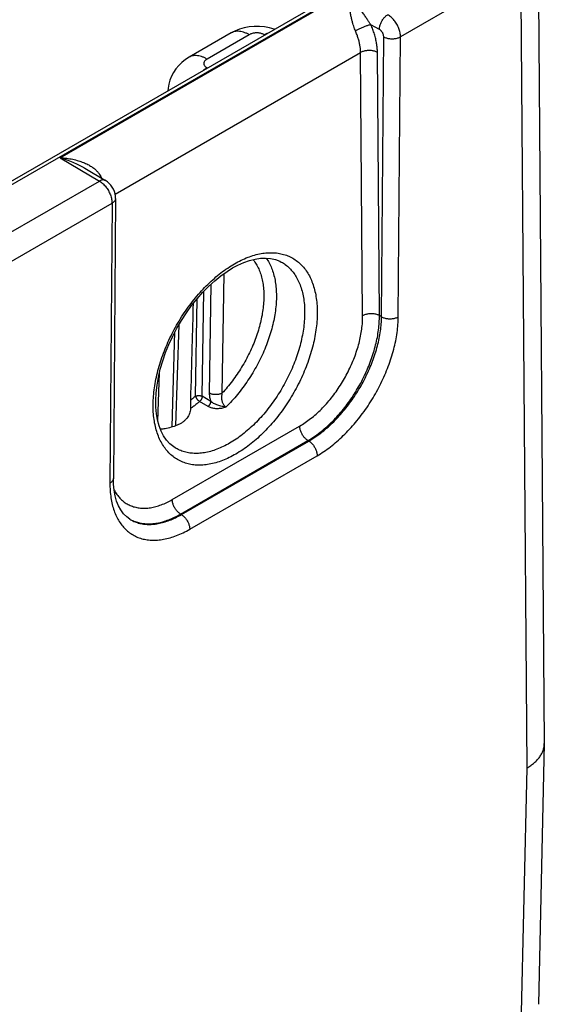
# Model space of a CAD drawing. Header units: inches. Extents: x 0 to 34, y 0 to 22.
# Tile 29 of 83: x 10.6 to 11.5, y 15.2 to 16.8. Entities that reach past the tile are written whole.
import ezdxf

# ---------------------------------------------------------------- set-up
doc = ezdxf.new("R2010")
doc.units = ezdxf.units.IN
doc.header["$LTSCALE"] = 1.87
doc.header["$MEASUREMENT"] = 0
doc.layers.get('0').update_dxf_attribs({"linetype": 'CONTINUOUS'})

msp = doc.modelspace()

# ---------------------------------------------------------------- linework, layer by layer
at = {"color": 7, "linetype": 'CONTINUOUS'}
for p, q in [((11.4698, 16.9701), (11.4801, 15.6326)), ((5.9922, 13.9169), (11.2179, 16.9342)), ((6.0017, 13.9159), (11.2274, 16.9332)), ((11.4405, 16.9286), (11.2401, 16.8129)), ((11.4405, 16.9286), (11.4508, 15.5913)), ((10.6722, 16.6109), (11.1512, 16.8874)), ((11.2048, 16.8251), (11.1906, 16.833)), ((10.9575, 16.8192), (10.8871, 16.7786)), ((10.9875, 16.8163), (10.9171, 16.7756)), ((11.0133, 16.816), (11.0129, 16.8163)), ((11.2084, 16.3451), (11.212, 16.8129)), ((11.2364, 16.3451), (11.2401, 16.8129)), ((10.7636, 16.5498), (11.1735, 16.7865)), ((11.1769, 16.3469), (11.1735, 16.7865)), ((11.2049, 16.3472), (11.2015, 16.7868)), ((10.9171, 16.7609), (10.9175, 16.7607)), ((10.6722, 16.6109), (10.7374, 16.5719)), ((10.7133, 16.5933), (10.7477, 16.5727)), ((10.5611, 16.4701), (10.7374, 16.5719)), ((10.5824, 16.4332), (10.7585, 16.5348)), ((10.7585, 16.5348), (10.755, 16.0672)), ((10.7644, 16.543), (10.7609, 16.0753)), ((11.0411, 16.4366), (11.0411, 16.4366)), ((10.9451, 16.4171), (10.9421, 16.2175)), ((10.9236, 16.3995), (10.9209, 16.2177)), ((10.9091, 16.2123), (10.9117, 16.3878)), ((10.8979, 16.2124), (10.9004, 16.3752)), ((11.2084, 16.3451), (11.2049, 16.3472)), ((10.8653, 16.1633), (10.8704, 16.3322)), ((10.8587, 16.1611), (10.8635, 16.3198)), ((10.8352, 16.1707), (10.8376, 16.2514)), ((10.9188, 16.1953), (10.9048, 16.2038)), ((10.9232, 16.2039), (10.9091, 16.2123)), ((10.8591, 16.0399), (11.0717, 16.1626)), ((10.873, 16.0157), (11.0856, 16.1384)), ((10.8743, 16.0148), (11.087, 16.1376)), ((11.087, 16.1376), (11.0856, 16.1384)), ((10.8641, 16.1261), (10.8641, 16.1261)), ((10.8882, 15.9903), (11.1009, 16.1131)), ((10.8743, 16.0148), (10.873, 16.0157)), ((11.4801, 15.6316), (11.4703, 15.1968)), ((11.4801, 15.6316), (11.4801, 15.6326)), ((11.4508, 15.5913), (11.441, 15.1575))]:
    msp.add_line(p, q, dxfattribs=at)
for points in [[(11.0295, 16.8254), (11.0294, 16.8254), (11.0213, 16.8278), (11.013, 16.8294), (11.0045, 16.8302), (10.996, 16.8302), (10.9876, 16.8295), (10.9793, 16.8279), (10.9712, 16.8255), (10.9634, 16.8224), (10.9575, 16.8192)], [(10.8871, 16.7786), (10.8812, 16.7748), (10.8752, 16.7701), (10.8699, 16.765), (10.8652, 16.7594), (10.8612, 16.7534), (10.8579, 16.7471), (10.8553, 16.7405), (10.8534, 16.7338), (10.8522, 16.7268), (10.8519, 16.7228)], [(10.7644, 16.543), (10.7642, 16.5466), (10.7635, 16.5505), (10.7624, 16.5544), (10.7608, 16.5581), (10.7588, 16.5616), (10.7565, 16.5649), (10.7538, 16.5679), (10.7508, 16.5706), (10.7477, 16.5727)], [(10.9598, 16.4267), (10.9688, 16.4315), (10.9785, 16.4358), (10.988, 16.4392), (10.9973, 16.4415), (11.0063, 16.4429), (11.0149, 16.4432), (11.0233, 16.4425), (11.0312, 16.4407), (11.0387, 16.4378), (11.0411, 16.4366)], [(10.8641, 16.1261), (10.8616, 16.1277), (10.8552, 16.1329), (10.8496, 16.1391), (10.8447, 16.1463), (10.8406, 16.1543), (10.8372, 16.1632), (10.8346, 16.1728), (10.8328, 16.1832), (10.8318, 16.1944), (10.8316, 16.2061), (10.8322, 16.2184), (10.8337, 16.2312), (10.836, 16.2444), (10.8391, 16.2579), (10.8431, 16.2716), (10.8479, 16.2854), (10.8535, 16.2991), (10.8598, 16.3127), (10.8668, 16.3261), (10.8744, 16.3392), (10.8826, 16.3518), (10.8914, 16.3639), (10.9005, 16.3754), (10.9101, 16.3862), (10.92, 16.3962), (10.93, 16.4053), (10.9402, 16.4136), (10.9505, 16.4209), (10.9598, 16.4267)], [(10.7883, 16.007), (10.783, 16.0109), (10.7777, 16.0163), (10.7732, 16.0225), (10.7694, 16.0296), (10.7662, 16.0374), (10.7638, 16.0461), (10.7621, 16.0554), (10.7611, 16.0656), (10.7609, 16.0753)]]:
    msp.add_lwpolyline(points, dxfattribs=at)
for points, knots in [([(11.1906, 16.833), (11.1896, 16.8344), (11.1876, 16.8374), (11.1844, 16.8421), (11.181, 16.8473), (11.1772, 16.8529), (11.173, 16.8591), (11.1684, 16.8656), (11.1633, 16.8726), (11.1576, 16.88), (11.1534, 16.8849), (11.1512, 16.8874)], [0, 0, 0, 0, 0.075739, 0.159998, 0.252783, 0.354199, 0.464446, 0.583801, 0.712594, 0.851191, 1, 1, 1, 1]), ([(11.165, 16.8224), (11.1644, 16.8237), (11.1633, 16.8264), (11.1618, 16.8306), (11.1604, 16.8354), (11.159, 16.8407), (11.1577, 16.8465), (11.1564, 16.8528), (11.1553, 16.8596), (11.1542, 16.8667), (11.1531, 16.8738), (11.1522, 16.8807), (11.1515, 16.8852), (11.1512, 16.8874)], [0, 0, 0, 0, 0.061848, 0.129437, 0.203824, 0.285687, 0.37535, 0.472574, 0.576345, 0.684624, 0.79423, 0.900879, 1, 1, 1, 1]), ([(11.2048, 16.8251), (11.2048, 16.8259), (11.2049, 16.8276), (11.2054, 16.8301), (11.2061, 16.8327), (11.207, 16.8353), (11.2082, 16.8379), (11.2096, 16.8403), (11.2112, 16.8427), (11.2129, 16.8448), (11.2147, 16.8467), (11.2167, 16.8484), (11.218, 16.8493), (11.2187, 16.8497)], [0, 0, 0, 0, 0.082199, 0.169537, 0.261116, 0.35584, 0.45247, 0.54969, 0.64616, 0.74057, 0.831697, 0.918462, 1, 1, 1, 1]), ([(11.2401, 16.8129), (11.2401, 16.814), (11.2399, 16.8162), (11.2394, 16.8197), (11.2385, 16.8233), (11.2373, 16.8269), (11.2357, 16.8304), (11.2339, 16.8339), (11.2318, 16.8372), (11.2295, 16.8403), (11.227, 16.8432), (11.2243, 16.8458), (11.2216, 16.848), (11.2197, 16.8492), (11.2187, 16.8497)], [0, 0, 0, 0, 0.074794, 0.153944, 0.236834, 0.322678, 0.410566, 0.499526, 0.588531, 0.676541, 0.76253, 0.845584, 0.924937, 1, 1, 1, 1]), ([(11.1906, 16.833), (11.19, 16.8329), (11.1887, 16.8326), (11.1866, 16.832), (11.1844, 16.8313), (11.182, 16.8304), (11.1795, 16.8295), (11.1769, 16.8284), (11.1743, 16.8273), (11.1718, 16.8261), (11.1694, 16.8249), (11.1671, 16.8237), (11.1657, 16.8229), (11.165, 16.8224)], [0, 0, 0, 0, 0.067285, 0.144364, 0.229826, 0.322056, 0.419285, 0.519633, 0.621152, 0.72187, 0.819831, 0.913138, 1, 1, 1, 1]), ([(11.2015, 16.7868), (11.2015, 16.7892), (11.2013, 16.7942), (11.2003, 16.8017), (11.1987, 16.8095), (11.1966, 16.8173), (11.1939, 16.8252), (11.1918, 16.8305), (11.1906, 16.833)], [0, 0, 0, 0, 0.152219, 0.311482, 0.477021, 0.647823, 0.822619, 1, 1, 1, 1]), ([(11.212, 16.8129), (11.212, 16.8133), (11.212, 16.8142), (11.2117, 16.8156), (11.2113, 16.817), (11.2107, 16.8185), (11.21, 16.8199), (11.2091, 16.8212), (11.2081, 16.8224), (11.2071, 16.8235), (11.206, 16.8244), (11.2052, 16.8249), (11.2048, 16.8251)], [0, 0, 0, 0, 0.08922, 0.185526, 0.287086, 0.391898, 0.498651, 0.60557, 0.710805, 0.812857, 0.909823, 1, 1, 1, 1]), ([(10.9875, 16.8163), (10.9859, 16.8172), (10.9829, 16.8187), (10.9783, 16.8205), (10.9737, 16.8217), (10.9693, 16.8222), (10.9652, 16.822), (10.9613, 16.8211), (10.9588, 16.82), (10.9576, 16.8193), (10.9575, 16.8192)], [0, 0, 0, 0, 0.167411, 0.32496, 0.472795, 0.611616, 0.742755, 0.868194, 0.990488, 1, 1, 1, 1]), ([(11.0129, 16.8163), (11.0123, 16.8166), (11.011, 16.8173), (11.0088, 16.8181), (11.0065, 16.8187), (11.004, 16.8191), (11.0015, 16.8193), (10.9989, 16.8193), (10.9964, 16.8191), (10.9939, 16.8187), (10.9916, 16.8181), (10.9894, 16.8173), (10.9881, 16.8166), (10.9875, 16.8163)], [0, 0, 0, 0, 0.081402, 0.16856, 0.260118, 0.354692, 0.451256, 0.548537, 0.645126, 0.739725, 0.831339, 0.91856, 1, 1, 1, 1]), ([(11.0129, 16.8163), (11.0144, 16.8172), (11.0163, 16.8181), (11.0183, 16.819), (11.0186, 16.8191)], [0, 0, 0, 0, 0.832593, 1, 1, 1, 1]), ([(11.1735, 16.7865), (11.1735, 16.7884), (11.1733, 16.7922), (11.1725, 16.7981), (11.1713, 16.8041), (11.1696, 16.8102), (11.1675, 16.8164), (11.1659, 16.8204), (11.165, 16.8224)], [0, 0, 0, 0, 0.152512, 0.311641, 0.476781, 0.647157, 0.82189, 1, 1, 1, 1]), ([(11.212, 16.8129), (11.2127, 16.8125), (11.2142, 16.8117), (11.2166, 16.8109), (11.2192, 16.8102), (11.2219, 16.8097), (11.2247, 16.8095), (11.2275, 16.8095), (11.2303, 16.8097), (11.233, 16.8102), (11.2355, 16.8109), (11.2379, 16.8117), (11.2394, 16.8125), (11.2401, 16.8129)], [0, 0, 0, 0, 0.082816, 0.170486, 0.262152, 0.356766, 0.45315, 0.550052, 0.646199, 0.740349, 0.831343, 0.918165, 1, 1, 1, 1]), ([(10.9171, 16.7756), (10.9155, 16.7765), (10.9125, 16.7781), (10.9078, 16.7799), (10.9033, 16.781), (10.8989, 16.7815), (10.8948, 16.7813), (10.8908, 16.7804), (10.8884, 16.7793), (10.8871, 16.7786), (10.8871, 16.7786)], [0, 0, 0, 0, 0.167393, 0.324926, 0.472744, 0.61155, 0.742674, 0.8681, 0.990381, 1, 1, 1, 1]), ([(10.9171, 16.7756), (10.9165, 16.7753), (10.9154, 16.7746), (10.914, 16.7733), (10.9129, 16.772), (10.9122, 16.7705), (10.9118, 16.769), (10.9118, 16.7675), (10.9122, 16.766), (10.9129, 16.7646), (10.914, 16.7632), (10.9154, 16.762), (10.9165, 16.7613), (10.9171, 16.7609)], [0, 0, 0, 0, 0.106057, 0.204875, 0.296072, 0.380565, 0.460645, 0.539188, 0.61928, 0.703782, 0.795018, 0.893896, 1, 1, 1, 1]), ([(11.2015, 16.7868), (11.2008, 16.7872), (11.1993, 16.7879), (11.1969, 16.7887), (11.1944, 16.7893), (11.1917, 16.7897), (11.1889, 16.7899), (11.1861, 16.7899), (11.1833, 16.7897), (11.1806, 16.7892), (11.178, 16.7885), (11.1756, 16.7876), (11.1742, 16.7869), (11.1735, 16.7865)], [0, 0, 0, 0, 0.082314, 0.169631, 0.261085, 0.355615, 0.452026, 0.549046, 0.645378, 0.739753, 0.830983, 0.918015, 1, 1, 1, 1]), ([(10.9171, 16.7609), (10.9154, 16.76), (10.9135, 16.7588), (10.9117, 16.7574), (10.9113, 16.7572)], [0, 0, 0, 0, 0.816708, 1, 1, 1, 1]), ([(10.6722, 16.6109), (10.6758, 16.6107), (10.6828, 16.6101), (10.6929, 16.6084), (10.7022, 16.606), (10.7106, 16.6031), (10.7179, 16.5998), (10.724, 16.5963), (10.7291, 16.5926), (10.7332, 16.5888), (10.7364, 16.585), (10.7389, 16.5813), (10.7402, 16.5788), (10.7407, 16.5775)], [0, 0, 0, 0, 0.13371, 0.263335, 0.38508, 0.496347, 0.59613, 0.684584, 0.762645, 0.831666, 0.893181, 0.948746, 1, 1, 1, 1]), ([(10.6722, 16.6109), (10.6764, 16.6096), (10.6843, 16.607), (10.6952, 16.6026), (10.7047, 16.5981), (10.7106, 16.5949), (10.7133, 16.5933), (10.7133, 16.5933)], [0, 0, 0, 0, 0.293769, 0.555545, 0.78908, 0.997404, 1, 1, 1, 1]), ([(10.7477, 16.5727), (10.7474, 16.5729), (10.7466, 16.5733), (10.7452, 16.5737), (10.7434, 16.5738), (10.7414, 16.5735), (10.7394, 16.5729), (10.7381, 16.5722), (10.7374, 16.5719)], [0, 0, 0, 0, 0.087461, 0.246451, 0.414092, 0.594311, 0.789374, 1, 1, 1, 1]), ([(10.7374, 16.5719), (10.7384, 16.5713), (10.7403, 16.57), (10.743, 16.5678), (10.7456, 16.5652), (10.7481, 16.5624), (10.7504, 16.5592), (10.7525, 16.5559), (10.7543, 16.5524), (10.7558, 16.5488), (10.757, 16.5452), (10.7579, 16.5417), (10.7584, 16.5382), (10.7585, 16.5359), (10.7585, 16.5348)], [0, 0, 0, 0, 0.074989, 0.15436, 0.237475, 0.323523, 0.411576, 0.500646, 0.58969, 0.677658, 0.763515, 0.84634, 0.925365, 1, 1, 1, 1]), ([(10.7644, 16.543), (10.7644, 16.5427), (10.7643, 16.5419), (10.764, 16.5405), (10.7631, 16.5389), (10.7619, 16.5374), (10.7604, 16.536), (10.7592, 16.5352), (10.7585, 16.5348)], [0, 0, 0, 0, 0.083142, 0.242928, 0.411299, 0.592282, 0.788244, 1, 1, 1, 1]), ([(10.9629, 16.4336), (10.9666, 16.4358), (10.974, 16.4397), (10.9853, 16.4446), (10.9964, 16.4483), (11.0073, 16.4509), (11.0179, 16.4522), (11.0282, 16.4523), (11.038, 16.4513), (11.0473, 16.4489), (11.0561, 16.4454), (11.0642, 16.4407), (11.0717, 16.4349), (11.0784, 16.4279), (11.0843, 16.4199), (11.0893, 16.411), (11.0935, 16.4011), (11.0968, 16.3903), (11.0992, 16.3788), (11.1007, 16.3665), (11.1012, 16.3537), (11.1009, 16.3403), (11.0995, 16.3265), (11.0973, 16.3123), (11.0942, 16.2979), (11.0901, 16.2833), (11.0853, 16.2687), (11.0795, 16.2541), (11.0731, 16.2396), (11.0658, 16.2254), (11.0579, 16.2115), (11.0493, 16.198), (11.0402, 16.1851), (11.0305, 16.1727), (11.0204, 16.1611), (11.0099, 16.1502), (10.9991, 16.1402), (10.9881, 16.1311), (10.9768, 16.123), (10.9692, 16.1182), (10.9653, 16.1159)], [0, 0, 0, 0, 0.026131, 0.051176, 0.075084, 0.097895, 0.119679, 0.14054, 0.16063, 0.180137, 0.199286, 0.21832, 0.237492, 0.257047, 0.277202, 0.298143, 0.320015, 0.342921, 0.366924, 0.392053, 0.418301, 0.445637, 0.474003, 0.503321, 0.533496, 0.564418, 0.595966, 0.628009, 0.660409, 0.693023, 0.725707, 0.758313, 0.790696, 0.822713, 0.854226, 0.885105, 0.915225, 0.944479, 0.97278, 1, 1, 1, 1]), ([(10.9653, 16.1159), (10.9616, 16.1138), (10.9542, 16.1099), (10.943, 16.105), (10.9319, 16.1013), (10.9209, 16.0987), (10.9103, 16.0974), (10.9001, 16.0972), (10.8902, 16.0983), (10.8809, 16.1007), (10.8721, 16.1042), (10.864, 16.1089), (10.8565, 16.1147), (10.8499, 16.1217), (10.844, 16.1297), (10.8389, 16.1386), (10.8347, 16.1485), (10.8314, 16.1593), (10.829, 16.1708), (10.8275, 16.183), (10.827, 16.1959), (10.8274, 16.2093), (10.8287, 16.2231), (10.8309, 16.2373), (10.8341, 16.2517), (10.8381, 16.2663), (10.843, 16.2809), (10.8487, 16.2955), (10.8552, 16.31), (10.8624, 16.3242), (10.8703, 16.3381), (10.8789, 16.3516), (10.888, 16.3645), (10.8977, 16.3768), (10.9078, 16.3885), (10.9183, 16.3993), (10.9291, 16.4094), (10.9402, 16.4185), (10.9514, 16.4266), (10.9591, 16.4314), (10.9629, 16.4336)], [0, 0, 0, 0, 0.026132, 0.051176, 0.075084, 0.097895, 0.119679, 0.14054, 0.16063, 0.180138, 0.199286, 0.21832, 0.237493, 0.257047, 0.277202, 0.298144, 0.320015, 0.342921, 0.366925, 0.392054, 0.418302, 0.445638, 0.474003, 0.503322, 0.533497, 0.564419, 0.595967, 0.62801, 0.66041, 0.693024, 0.725708, 0.758313, 0.790697, 0.822714, 0.854226, 0.885106, 0.915225, 0.944479, 0.97278, 1, 1, 1, 1]), ([(10.9939, 16.4407), (10.9946, 16.44), (10.9969, 16.4369), (11.0006, 16.4311), (11.0045, 16.4229), (11.0076, 16.4139), (11.0099, 16.4042), (11.0114, 16.3939), (11.012, 16.383), (11.0118, 16.3716), (11.0108, 16.3598), (11.009, 16.3477), (11.0063, 16.3353), (11.0029, 16.3227), (10.9987, 16.3101), (10.9938, 16.2975), (10.9881, 16.285), (10.9818, 16.2727), (10.9749, 16.2608), (10.9675, 16.2492), (10.9595, 16.238), (10.9511, 16.2275), (10.9452, 16.2208), (10.9421, 16.2175)], [0, 0, 0, 0, 0.012286, 0.047478, 0.084227, 0.122764, 0.163239, 0.205728, 0.250245, 0.296745, 0.345138, 0.395289, 0.44703, 0.500162, 0.554462, 0.609694, 0.66561, 0.721927, 0.77837, 0.834715, 0.890686, 0.945905, 1, 1, 1, 1]), ([(11.0158, 16.4432), (11.0176, 16.4406), (11.021, 16.4352), (11.0251, 16.4264), (11.0284, 16.4167), (11.0308, 16.4062), (11.0324, 16.3951), (11.033, 16.3833), (11.0328, 16.3711), (11.0318, 16.3583), (11.0298, 16.3452), (11.027, 16.3319), (11.0233, 16.3184), (11.0189, 16.3048), (11.0136, 16.2912), (11.0076, 16.2777), (11.0009, 16.2645), (10.9935, 16.2515), (10.9856, 16.239), (10.9771, 16.2269), (10.9681, 16.2154), (10.9586, 16.2045), (10.952, 16.1977), (10.9487, 16.1944)], [0, 0, 0, 0, 0.033779, 0.069167, 0.106258, 0.145188, 0.186027, 0.228786, 0.273424, 0.319853, 0.36795, 0.417557, 0.468493, 0.52055, 0.573506, 0.627125, 0.681159, 0.735357, 0.789463, 0.843224, 0.896392, 0.948726, 1, 1, 1, 1]), ([(11.0411, 16.4366), (11.0434, 16.4353), (11.0482, 16.4323), (11.0548, 16.4266), (11.0609, 16.4197), (11.0662, 16.4118), (11.0707, 16.403), (11.0744, 16.3933), (11.0772, 16.3828), (11.0791, 16.3715), (11.0801, 16.3597), (11.0801, 16.3472), (11.0793, 16.3343), (11.0776, 16.321), (11.075, 16.3074), (11.0715, 16.2936), (11.0672, 16.2797), (11.062, 16.2659), (11.0561, 16.2521), (11.0494, 16.2385), (11.0421, 16.2253), (11.0341, 16.2124), (11.0256, 16.2001), (11.0165, 16.1883), (11.007, 16.1772), (10.9971, 16.1668), (10.9869, 16.1572), (10.9764, 16.1485), (10.9658, 16.1408), (10.9585, 16.1362), (10.9549, 16.1341)], [0, 0, 0, 0, 0.021979, 0.046907, 0.072433, 0.098844, 0.126372, 0.155194, 0.185429, 0.217143, 0.250353, 0.285032, 0.32112, 0.358522, 0.397119, 0.436769, 0.477311, 0.518572, 0.560364, 0.602495, 0.644765, 0.686973, 0.728919, 0.770407, 0.811247, 0.851261, 0.890281, 0.92816, 0.964768, 1, 1, 1, 1]), ([(10.89, 16.2059), (10.8909, 16.2358), (10.8924, 16.2897), (10.8938, 16.3437), (10.8944, 16.3677)], [0, 0, 0, 0, 0.554649, 1, 1, 1, 1]), ([(11.0856, 16.1384), (11.089, 16.1404), (11.0957, 16.1446), (11.1056, 16.1518), (11.1153, 16.1598), (11.1247, 16.1686), (11.1339, 16.1781), (11.1428, 16.1883), (11.1513, 16.1991), (11.1593, 16.2105), (11.1668, 16.2223), (11.1737, 16.2344), (11.1801, 16.2469), (11.1858, 16.2596), (11.1908, 16.2724), (11.1951, 16.2852), (11.1987, 16.298), (11.2015, 16.3107), (11.2035, 16.3231), (11.2047, 16.3353), (11.2049, 16.3432), (11.2049, 16.3472)], [0, 0, 0, 0, 0.046814, 0.095423, 0.145686, 0.197445, 0.250513, 0.304671, 0.35969, 0.415336, 0.471368, 0.52754, 0.583603, 0.639309, 0.694415, 0.748682, 0.80188, 0.853788, 0.904215, 0.953, 1, 1, 1, 1]), ([(11.2049, 16.3472), (11.2042, 16.3475), (11.2027, 16.3482), (11.2003, 16.3491), (11.1977, 16.3497), (11.195, 16.3501), (11.1922, 16.3503), (11.1894, 16.3503), (11.1866, 16.35), (11.1839, 16.3496), (11.1814, 16.3489), (11.179, 16.348), (11.1775, 16.3473), (11.1769, 16.3469)], [0, 0, 0, 0, 0.082314, 0.169631, 0.261085, 0.355615, 0.452026, 0.549046, 0.645378, 0.739753, 0.830983, 0.918015, 1, 1, 1, 1]), ([(11.0717, 16.1626), (11.0749, 16.1645), (11.0811, 16.1684), (11.0903, 16.1751), (11.0993, 16.1826), (11.1081, 16.191), (11.1166, 16.2), (11.1248, 16.2097), (11.1325, 16.22), (11.1398, 16.2307), (11.1466, 16.2419), (11.1527, 16.2534), (11.1583, 16.2652), (11.1632, 16.2771), (11.1674, 16.2891), (11.1709, 16.301), (11.1736, 16.3129), (11.1755, 16.3245), (11.1767, 16.3358), (11.1769, 16.3432), (11.1769, 16.3469)], [0, 0, 0, 0, 0.049165, 0.100538, 0.153857, 0.20882, 0.265155, 0.322659, 0.38107, 0.440082, 0.499401, 0.558736, 0.617799, 0.676293, 0.733909, 0.790385, 0.845518, 0.899031, 0.950614, 1, 1, 1, 1]), ([(11.087, 16.1376), (11.0904, 16.1396), (11.0972, 16.1438), (11.1071, 16.1509), (11.1168, 16.1589), (11.1264, 16.1676), (11.1357, 16.1771), (11.1446, 16.1873), (11.1532, 16.198), (11.1613, 16.2093), (11.169, 16.221), (11.176, 16.2331), (11.1825, 16.2455), (11.1884, 16.2581), (11.1935, 16.2708), (11.198, 16.2836), (11.2017, 16.2963), (11.2046, 16.3089), (11.2067, 16.3213), (11.208, 16.3333), (11.2084, 16.3412), (11.2084, 16.3451)], [0, 0, 0, 0, 0.046961, 0.095727, 0.146152, 0.198067, 0.251276, 0.30556, 0.360686, 0.416418, 0.472509, 0.528712, 0.584777, 0.640455, 0.695499, 0.74967, 0.802736, 0.854483, 0.904716, 0.953269, 1, 1, 1, 1]), ([(11.1009, 16.1131), (11.1047, 16.1153), (11.1122, 16.12), (11.1232, 16.128), (11.1341, 16.1369), (11.1448, 16.1467), (11.1551, 16.1573), (11.1651, 16.1686), (11.1747, 16.1807), (11.1838, 16.1933), (11.1923, 16.2064), (11.2002, 16.22), (11.2075, 16.2339), (11.214, 16.248), (11.2198, 16.2622), (11.2248, 16.2765), (11.2289, 16.2907), (11.2322, 16.3047), (11.2345, 16.3185), (11.236, 16.332), (11.2364, 16.3408), (11.2364, 16.3451)], [0, 0, 0, 0, 0.046664, 0.095327, 0.145761, 0.197701, 0.250912, 0.305222, 0.360417, 0.416238, 0.472423, 0.52872, 0.584876, 0.640639, 0.695749, 0.749947, 0.803022, 0.854806, 0.905066, 0.953539, 1, 1, 1, 1]), ([(11.2084, 16.3451), (11.2091, 16.3447), (11.2106, 16.344), (11.213, 16.3431), (11.2156, 16.3425), (11.2183, 16.342), (11.2211, 16.3418), (11.2239, 16.3418), (11.2267, 16.342), (11.2294, 16.3425), (11.2319, 16.3431), (11.2343, 16.344), (11.2358, 16.3447), (11.2364, 16.3451)], [0, 0, 0, 0, 0.082817, 0.170487, 0.262153, 0.356767, 0.45315, 0.550052, 0.646198, 0.740348, 0.831343, 0.918165, 1, 1, 1, 1]), ([(10.9209, 16.2177), (10.9209, 16.2166), (10.921, 16.2143), (10.9214, 16.2108), (10.9221, 16.2073), (10.9228, 16.205), (10.9232, 16.2039)], [0, 0, 0, 0, 0.239267, 0.488129, 0.743029, 1, 1, 1, 1]), ([(10.9421, 16.2175), (10.9416, 16.2172), (10.9403, 16.2166), (10.9383, 16.216), (10.9361, 16.2155), (10.9339, 16.2152), (10.9315, 16.2151), (10.9292, 16.2152), (10.9269, 16.2156), (10.9247, 16.2161), (10.9227, 16.2168), (10.9215, 16.2174), (10.9209, 16.2177)], [0, 0, 0, 0, 0.089988, 0.186206, 0.287457, 0.39225, 0.498909, 0.605665, 0.710745, 0.812457, 0.909287, 1, 1, 1, 1]), ([(10.9421, 16.2175), (10.9419, 16.2165), (10.9415, 16.2145), (10.9413, 16.2116), (10.9413, 16.2088), (10.9417, 16.2062), (10.9422, 16.2038), (10.943, 16.2016), (10.9439, 16.1997), (10.9449, 16.198), (10.9461, 16.1965), (10.9473, 16.1953), (10.9482, 16.1947), (10.9487, 16.1944)], [0, 0, 0, 0, 0.121106, 0.237206, 0.347212, 0.450521, 0.547095, 0.637081, 0.720689, 0.798265, 0.870278, 0.937299, 1, 1, 1, 1]), ([(10.9048, 16.2038), (10.9031, 16.2024), (10.8999, 16.1996), (10.8949, 16.1957), (10.8915, 16.1932), (10.8898, 16.192)], [0, 0, 0, 0, 0.338638, 0.672054, 1, 1, 1, 1]), ([(10.8979, 16.2124), (10.8971, 16.2117), (10.8953, 16.2102), (10.8927, 16.208), (10.8909, 16.2066), (10.89, 16.2059)], [0, 0, 0, 0, 0.336237, 0.669576, 1, 1, 1, 1]), ([(10.89, 16.1952), (10.89, 16.1953), (10.8901, 16.196), (10.8901, 16.1973), (10.8901, 16.199), (10.8901, 16.2007), (10.89, 16.2022), (10.89, 16.2036), (10.89, 16.2048), (10.89, 16.2056), (10.89, 16.2059)], [0, 0, 0, 0, 0.025908, 0.195774, 0.361039, 0.51707, 0.66056, 0.789427, 0.9028, 1, 1, 1, 1]), ([(10.8979, 16.2124), (10.8983, 16.2126), (10.899, 16.2129), (10.9002, 16.2133), (10.9015, 16.2135), (10.9028, 16.2137), (10.9042, 16.2137), (10.9055, 16.2135), (10.9068, 16.2132), (10.908, 16.2128), (10.9087, 16.2125), (10.9091, 16.2123)], [0, 0, 0, 0, 0.099342, 0.206294, 0.319797, 0.437691, 0.557061, 0.67512, 0.789588, 0.898437, 1, 1, 1, 1]), ([(10.8979, 16.2124), (10.898, 16.2121), (10.8983, 16.2114), (10.8987, 16.2103), (10.8993, 16.2092), (10.9001, 16.2082), (10.9009, 16.2071), (10.9018, 16.2061), (10.9028, 16.2052), (10.9037, 16.2044), (10.9044, 16.204), (10.9048, 16.2038)], [0, 0, 0, 0, 0.092222, 0.194931, 0.306131, 0.423344, 0.543795, 0.664554, 0.782676, 0.895342, 1, 1, 1, 1]), ([(10.9091, 16.2123), (10.9091, 16.2119), (10.909, 16.2112), (10.9087, 16.21), (10.9083, 16.2089), (10.9078, 16.2077), (10.9072, 16.2066), (10.9064, 16.2055), (10.9056, 16.2046), (10.9051, 16.204), (10.9048, 16.2038)], [0, 0, 0, 0, 0.112509, 0.232575, 0.358615, 0.488884, 0.621252, 0.752143, 0.878741, 1, 1, 1, 1]), ([(10.9232, 16.2039), (10.9232, 16.2035), (10.9231, 16.2027), (10.9228, 16.2016), (10.9224, 16.2004), (10.9219, 16.1993), (10.9213, 16.1982), (10.9205, 16.1971), (10.9197, 16.1962), (10.9192, 16.1956), (10.9188, 16.1953)], [0, 0, 0, 0, 0.111789, 0.231369, 0.357062, 0.48681, 0.618329, 0.749239, 0.877191, 1, 1, 1, 1]), ([(10.9487, 16.1944), (10.9476, 16.1945), (10.9455, 16.1948), (10.9421, 16.1955), (10.9386, 16.1964), (10.935, 16.1976), (10.9315, 16.1989), (10.9283, 16.2005), (10.9255, 16.2021), (10.9239, 16.2033), (10.9232, 16.2039)], [0, 0, 0, 0, 0.112449, 0.238466, 0.372533, 0.509232, 0.648841, 0.782207, 0.898563, 1, 1, 1, 1]), ([(10.8898, 16.192), (10.8897, 16.1906), (10.8892, 16.1878), (10.8879, 16.1837), (10.8862, 16.18), (10.8847, 16.1776), (10.8839, 16.1765)], [0, 0, 0, 0, 0.255064, 0.505845, 0.753677, 1, 1, 1, 1]), ([(10.8898, 16.192), (10.8899, 16.1925), (10.89, 16.1936), (10.89, 16.1947), (10.89, 16.1952)], [0, 0, 0, 0, 0.529196, 1, 1, 1, 1]), ([(10.9487, 16.1944), (10.9474, 16.1939), (10.9449, 16.1931), (10.9411, 16.1922), (10.9374, 16.1917), (10.9338, 16.1915), (10.9303, 16.1917), (10.9271, 16.1922), (10.9241, 16.193), (10.9213, 16.194), (10.9196, 16.1949), (10.9188, 16.1953)], [0, 0, 0, 0, 0.130617, 0.25705, 0.378881, 0.495746, 0.607871, 0.714683, 0.815656, 0.910831, 1, 1, 1, 1]), ([(10.8839, 16.1765), (10.8829, 16.1751), (10.8807, 16.1725), (10.8768, 16.1691), (10.8722, 16.1662), (10.8689, 16.1647), (10.8672, 16.164)], [0, 0, 0, 0, 0.240913, 0.485515, 0.737392, 1, 1, 1, 1]), ([(10.8672, 16.164), (10.8639, 16.1627), (10.8572, 16.1605), (10.8479, 16.1583), (10.842, 16.1574), (10.8394, 16.1572)], [0, 0, 0, 0, 0.375397, 0.732559, 1, 1, 1, 1]), ([(11.0856, 16.1384), (11.085, 16.1389), (11.0836, 16.1398), (11.0817, 16.1414), (11.0798, 16.1433), (11.0781, 16.1454), (11.0765, 16.1477), (11.0751, 16.1501), (11.074, 16.1526), (11.073, 16.1552), (11.0723, 16.1577), (11.0719, 16.1602), (11.0718, 16.1619), (11.0717, 16.1626)], [0, 0, 0, 0, 0.082493, 0.169888, 0.261334, 0.355792, 0.452091, 0.548985, 0.645204, 0.739507, 0.830728, 0.917837, 1, 1, 1, 1]), ([(10.9549, 16.1341), (10.9514, 16.1321), (10.9444, 16.1284), (10.9337, 16.1238), (10.9232, 16.1203), (10.9129, 16.118), (10.9029, 16.1169), (10.8932, 16.1169), (10.884, 16.1182), (10.8752, 16.1206), (10.8687, 16.1235), (10.8651, 16.1255), (10.8641, 16.1261)], [0, 0, 0, 0, 0.12676, 0.247929, 0.363505, 0.473662, 0.578766, 0.679394, 0.776342, 0.870609, 0.963359, 1, 1, 1, 1]), ([(11.087, 16.1376), (11.0877, 16.1372), (11.0891, 16.1363), (11.091, 16.1346), (11.0929, 16.1327), (11.0946, 16.1306), (11.0962, 16.1282), (11.0976, 16.1258), (11.0988, 16.1232), (11.0997, 16.1207), (11.1004, 16.1181), (11.1008, 16.1156), (11.1009, 16.1139), (11.1009, 16.1131)], [0, 0, 0, 0, 0.082641, 0.170237, 0.261915, 0.356605, 0.453103, 0.550131, 0.64639, 0.740611, 0.83161, 0.91835, 1, 1, 1, 1]), ([(10.7609, 16.0753), (10.7609, 16.075), (10.7608, 16.0742), (10.7605, 16.0728), (10.7596, 16.0712), (10.7584, 16.0697), (10.7569, 16.0683), (10.7557, 16.0675), (10.755, 16.0672)], [0, 0, 0, 0, 0.083193, 0.242969, 0.41133, 0.592303, 0.788255, 1, 1, 1, 1]), ([(10.755, 16.0672), (10.755, 16.063), (10.7552, 16.0549), (10.7565, 16.043), (10.7587, 16.0318), (10.7617, 16.0214), (10.7656, 16.0118), (10.7704, 16.0031), (10.7761, 15.9953), (10.7825, 15.9886), (10.7896, 15.9829), (10.7975, 15.9784), (10.806, 15.975), (10.815, 15.9728), (10.8246, 15.9718), (10.8346, 15.972), (10.8449, 15.9734), (10.8556, 15.9759), (10.8664, 15.9796), (10.8774, 15.9844), (10.8846, 15.9883), (10.8882, 15.9903)], [0, 0, 0, 0, 0.062556, 0.122607, 0.179986, 0.234641, 0.286704, 0.33648, 0.384355, 0.43078, 0.476304, 0.521545, 0.56714, 0.6137, 0.661767, 0.711781, 0.764117, 0.819072, 0.876767, 0.937134, 1, 1, 1, 1]), ([(10.762, 16.0563), (10.7622, 16.056), (10.7636, 16.0533), (10.7666, 16.0483), (10.7716, 16.0421), (10.7774, 16.0368), (10.7837, 16.0324), (10.7907, 16.0291), (10.7981, 16.0268), (10.8061, 16.0255), (10.8144, 16.0253), (10.823, 16.0262), (10.8319, 16.0281), (10.8409, 16.031), (10.8501, 16.035), (10.8561, 16.0381), (10.8591, 16.0399)], [0, 0, 0, 0, 0.008427, 0.082606, 0.15404, 0.223488, 0.291875, 0.360207, 0.429495, 0.500675, 0.57452, 0.65169, 0.732724, 0.817863, 0.907044, 1, 1, 1, 1]), ([(10.873, 16.0157), (10.8723, 16.0161), (10.871, 16.017), (10.869, 16.0186), (10.8672, 16.0205), (10.8655, 16.0226), (10.8639, 16.0249), (10.8625, 16.0274), (10.8613, 16.0299), (10.8604, 16.0324), (10.8597, 16.035), (10.8592, 16.0374), (10.8591, 16.0391), (10.8591, 16.0399)], [0, 0, 0, 0, 0.082493, 0.169888, 0.261334, 0.355792, 0.452091, 0.548985, 0.645204, 0.739507, 0.830728, 0.917837, 1, 1, 1, 1]), ([(10.7883, 16.007), (10.7899, 16.006), (10.794, 16.0038), (10.8008, 16.0011), (10.8089, 15.9991), (10.8174, 15.9982), (10.8263, 15.9984), (10.8356, 15.9996), (10.8451, 16.0019), (10.8548, 16.0052), (10.8646, 16.0095), (10.8711, 16.013), (10.8743, 16.0148)], [0, 0, 0, 0, 0.062873, 0.152045, 0.243093, 0.337099, 0.434971, 0.537414, 0.644925, 0.757803, 0.876177, 1, 1, 1, 1]), ([(10.7884, 16.0071), (10.7893, 16.0065), (10.7927, 16.0048), (10.7989, 16.0023), (10.807, 16.0003), (10.8157, 15.9993), (10.8247, 15.9994), (10.834, 16.0006), (10.8436, 16.0028), (10.8534, 16.0061), (10.8632, 16.0104), (10.8697, 16.0138), (10.873, 16.0157)], [0, 0, 0, 0, 0.036681, 0.129101, 0.223298, 0.320352, 0.421179, 0.526492, 0.636792, 0.752403, 0.873483, 1, 1, 1, 1]), ([(10.8743, 16.0148), (10.875, 16.0144), (10.8764, 16.0135), (10.8783, 16.0118), (10.8802, 16.0099), (10.8819, 16.0078), (10.8835, 16.0054), (10.8849, 16.003), (10.8861, 16.0004), (10.887, 15.9978), (10.8877, 15.9953), (10.8881, 15.9928), (10.8882, 15.9911), (10.8882, 15.9903)], [0, 0, 0, 0, 0.082641, 0.170237, 0.261915, 0.356604, 0.453102, 0.550131, 0.64639, 0.74061, 0.83161, 0.91835, 1, 1, 1, 1]), ([(11.4508, 15.5913), (11.453, 15.5926), (11.4573, 15.5954), (11.4632, 15.5999), (11.4683, 15.6048), (11.4725, 15.6099), (11.4759, 15.6153), (11.4783, 15.6209), (11.4797, 15.6263), (11.48, 15.6299), (11.4801, 15.6316)], [0, 0, 0, 0, 0.150182, 0.292633, 0.427448, 0.555043, 0.676245, 0.792069, 0.904189, 1, 1, 1, 1])]:
    msp.add_open_spline(points, degree=3, knots=knots, dxfattribs=at)
for points in [[(10.7402, 16.5772), (10.7404, 16.5773), (10.7406, 16.5774), (10.7407, 16.5775)], [(10.7407, 16.5775), (10.7409, 16.5772), (10.741, 16.577), (10.7411, 16.5767)], [(10.7875, 16.0075), (10.7878, 16.0074), (10.7881, 16.0072), (10.7884, 16.0071)]]:
    msp.add_open_spline(points, degree=3, dxfattribs=at)

doc.saveas('drawing.dxf')
